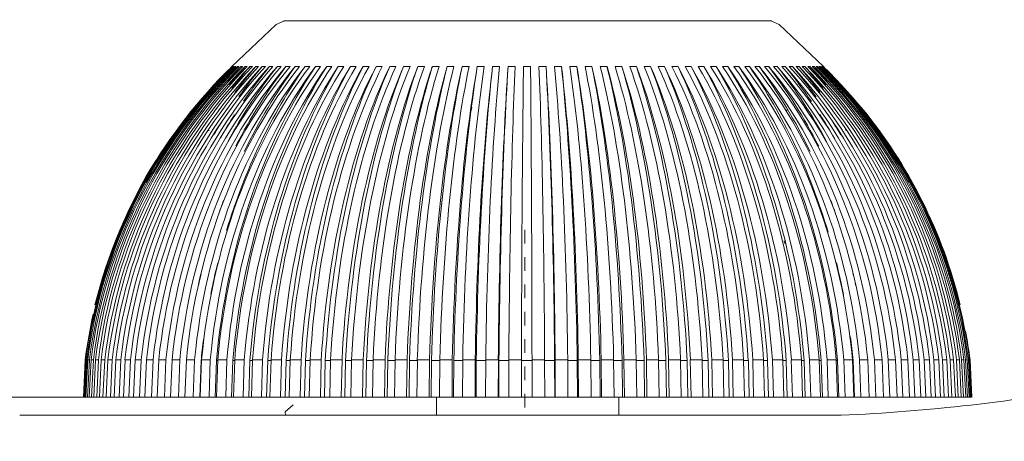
# Model space of a CAD drawing. Header units: millimetres. Extents: x 5694 to 11107, y -2849 to 7544.
# Tile 12 of 17: x 6483 to 6699, y 1728 to 1820. Entities that reach past the tile are written whole.
import ezdxf

# ---------------------------------------------------------------- set-up
doc = ezdxf.new("R2010")
doc.units = ezdxf.units.MM
doc.linetypes.add('Dash', pattern=[6, 3, -3])
doc.layers.add('A-ANNO-DIMS', color=7, linetype='Dash', lineweight=9, true_color=0xd2d2d2)
doc.layers.add('A-ANNO-DIMS-14', color=7, linetype='Continuous', lineweight=9)
doc.layers.add('E-LITE-EQPM', color=7, linetype='Continuous', lineweight=20)
doc.styles.add('Arial Narrow', font='ARIALN.TTF', dxfattribs={"height": 30.8})
doc.dimstyles.new('FARO_-_2_2mm_Arial_Narrow_mm_Inch_Horiz', dxfattribs={"dimscale": 304.8, "dimtxt": 31.521674, "dimasz": 0, "dimexe": 0.137795, "dimexo": 0.0625, "dimgap": 0.022966, "dimtad": 3, "dimtih": 1, "dimtoh": 1, "dimdec": 0, "dimzin": 0, "dimdsep": 46, "dimtxsty": 'Arial Narrow', "dimblk1": 'NONE', "dimblk2": 'NONE', "dimsah": 1, "dimcen": 0.09, "dimadec": 0, "dimazin": 0, "dimtfac": 1, "dimtdec": 4, "dimtix": 1, "dimtmove": 0, "dimatfit": 3, "dimfxl": 0.045932, "dimfxlon": 1, "dimtvp": 1, "dimtolj": 1, "dimtzin": 0, "dimarcsym": 2})

# ---------------------------------------------------------------- blocks, each defined once
blk = doc.blocks.new('33341 - 33341 GRID White ceiling fan with DC motor-556172-Alzado_PDF')
at = {"layer": 'E-LITE-EQPM'}
for p, q in [((6538.95, 1819.08), (6540.82, 1819.82)), ((6546.04, 1819.82), (6547.77, 1819.82)), ((6547.96, 1819.82), (6546.24, 1819.82)), ((6617.32, 1819.82), (6619.06, 1819.82)), ((6630.58, 1819.82), (6631.86, 1819.82)), ((6644.5, 1819.82), (6645.68, 1819.82)), ((6647.61, 1819.82), (6646.67, 1819.82)), ((6647.39, 1819.82), (6649.27, 1819.08)), ((6529.25, 1809.83), (6538.95, 1819.08)), ((6649.27, 1819.08), (6658.97, 1809.83)), ((6524.96, 1804.68), (6529.25, 1809.83)), ((6529.3, 1809.83), (6529.38, 1809.83)), ((6529.52, 1809.83), (6529.68, 1809.83)), ((6529.92, 1809.83), (6530.16, 1809.83)), ((6530.49, 1809.83), (6530.81, 1809.83)), ((6531.24, 1809.83), (6531.64, 1809.83)), ((6532.16, 1809.83), (6532.64, 1809.83)), ((6533.25, 1809.83), (6533.8, 1809.83)), ((6534.51, 1809.83), (6535.14, 1809.83)), ((6535.93, 1809.83), (6536.63, 1809.83)), ((6537.51, 1809.83), (6538.28, 1809.83)), ((6539.24, 1809.83), (6540.08, 1809.83)), ((6541.13, 1809.83), (6542.03, 1809.83)), ((6543.16, 1809.83), (6544.13, 1809.83)), ((6545.33, 1809.83), (6546.36, 1809.83)), ((6547.63, 1809.83), (6548.72, 1809.83)), ((6550.06, 1809.83), (6551.2, 1809.83)), ((6552.61, 1809.83), (6553.81, 1809.83)), ((6555.28, 1809.83), (6556.52, 1809.83)), ((6558.05, 1809.83), (6559.34, 1809.83)), ((6559.33, 1809.81), (6559.34, 1809.83)), ((6560.92, 1809.83), (6562.25, 1809.83)), ((6563.88, 1809.83), (6565.25, 1809.83)), ((6566.92, 1809.83), (6568.33, 1809.83)), ((6570.04, 1809.83), (6571.48, 1809.83)), ((6573.22, 1809.83), (6574.69, 1809.83)), ((6576.46, 1809.83), (6577.95, 1809.83)), ((6579.75, 1809.83), (6581.26, 1809.83)), ((6583.08, 1809.83), (6584.6, 1809.83)), ((6586.44, 1809.83), (6587.97, 1809.83)), ((6589.82, 1809.83), (6591.36, 1809.83)), ((6593.21, 1809.83), (6594.11, 1809.83)), ((6594.11, 1809.83), (6594.75, 1809.83)), ((6596.6, 1809.83), (6598.14, 1809.83)), ((6599.99, 1809.83), (6601.52, 1809.83)), ((6603.36, 1809.83), (6604.88, 1809.83)), ((6606.71, 1809.83), (6608.21, 1809.83)), ((6610.02, 1809.83), (6611.51, 1809.83)), ((6613.28, 1809.83), (6614.75, 1809.83)), ((6616.5, 1809.83), (6617.94, 1809.83)), ((6619.65, 1809.83), (6621.06, 1809.83)), ((6622.74, 1809.83), (6624.11, 1809.83)), ((6625.74, 1809.83), (6627.08, 1809.83)), ((6628.66, 1809.83), (6629.96, 1809.83)), ((6631.49, 1809.83), (6632.73, 1809.83)), ((6634.21, 1809.83), (6635.41, 1809.83)), ((6636.82, 1809.83), (6637.97, 1809.83)), ((6639.31, 1809.83), (6640.41, 1809.83)), ((6641.69, 1809.83), (6642.72, 1809.83)), ((6643.93, 1809.83), (6644.9, 1809.83)), ((6646.03, 1809.83), (6646.94, 1809.83)), ((6647.99, 1809.83), (6648.84, 1809.83)), ((6649.81, 1809.83), (6650.58, 1809.83)), ((6651.47, 1809.83), (6652.17, 1809.83)), ((6651.47, 1809.83), (6651.59, 1809.69)), ((6652.97, 1809.83), (6653.6, 1809.83)), ((6654.32, 1809.83), (6654.87, 1809.83)), ((6655.5, 1809.83), (6655.98, 1809.83)), ((6656.51, 1809.83), (6656.91, 1809.83)), ((6657.35, 1809.83), (6657.67, 1809.83)), ((6658.01, 1809.83), (6658.26, 1809.83)), ((6658.51, 1809.83), (6658.67, 1809.83)), ((6658.82, 1809.83), (6658.91, 1809.83)), ((6658.96, 1809.83), (6658.96, 1809.83)), ((6658.97, 1809.83), (6662.14, 1805.97)), ((6497.12, 1745.49), (6496.72, 1737.31)), ((6496.84, 1737.31), (6497.24, 1745.49)), ((6497.12, 1745.49), (6497.05, 1745.49)), ((6497.45, 1745.49), (6497.06, 1737.31)), ((6497.45, 1745.49), (6497.24, 1745.49)), ((6497.29, 1737.31), (6497.69, 1745.49)), ((6498.05, 1745.49), (6497.65, 1737.31)), ((6498.05, 1745.49), (6497.69, 1745.49)), ((6498.01, 1737.31), (6498.4, 1745.49)), ((6498.91, 1745.49), (6498.4, 1745.49)), ((6498.91, 1745.49), (6498.52, 1737.31)), ((6499, 1737.31), (6499.38, 1745.49)), ((6500.03, 1745.49), (6499.38, 1745.49)), ((6500.03, 1745.49), (6499.64, 1737.31)), ((6500.24, 1737.31), (6500.62, 1745.49)), ((6501.4, 1745.49), (6500.62, 1745.49)), ((6501.4, 1745.49), (6501.02, 1737.31)), ((6501.74, 1737.31), (6502.11, 1745.49)), ((6503.03, 1745.49), (6502.11, 1745.49)), ((6503.03, 1745.49), (6502.66, 1737.31)), ((6503.49, 1737.31), (6503.86, 1745.49)), ((6504.92, 1745.49), (6503.86, 1745.49)), ((6504.92, 1745.49), (6504.55, 1737.31)), ((6505.49, 1737.31), (6505.85, 1745.49)), ((6507.04, 1745.49), (6505.85, 1745.49)), ((6507.04, 1745.49), (6506.68, 1737.31)), ((6507.73, 1737.31), (6508.08, 1745.49)), ((6509.4, 1745.49), (6508.08, 1745.49)), ((6509.4, 1745.49), (6509.06, 1737.31)), ((6510.21, 1737.31), (6510.55, 1745.49)), ((6512, 1745.49), (6510.55, 1745.49)), ((6512, 1745.49), (6511.66, 1737.31)), ((6512.92, 1737.31), (6513.25, 1745.49)), ((6514.82, 1745.49), (6513.25, 1745.49)), ((6514.82, 1745.49), (6514.5, 1737.31)), ((6515.85, 1737.31), (6516.17, 1745.49)), ((6517.86, 1745.49), (6516.17, 1745.49)), ((6517.86, 1745.49), (6517.55, 1737.31)), ((6519, 1737.31), (6519.31, 1745.49)), ((6521.1, 1745.49), (6519.31, 1745.49)), ((6521.1, 1745.49), (6520.81, 1737.31)), ((6522.53, 1745.32), (6522.24, 1737.31)), ((6522.35, 1737.31), (6522.64, 1745.49)), ((6524.55, 1745.49), (6522.64, 1745.49)), ((6524.55, 1745.49), (6524.27, 1737.31)), ((6525.91, 1745.32), (6525.63, 1737.31)), ((6525.9, 1737.31), (6526.18, 1745.49)), ((6526.17, 1745.32), (6525.91, 1745.32)), ((6528.19, 1745.49), (6526.18, 1745.49)), ((6528.19, 1745.49), (6527.92, 1737.31)), ((6529.47, 1745.32), (6529.21, 1737.31)), ((6529.89, 1745.32), (6529.47, 1745.32)), ((6529.64, 1737.31), (6529.9, 1745.49)), ((6532, 1745.49), (6529.9, 1745.49)), ((6532, 1745.49), (6531.75, 1737.31)), ((6533.22, 1745.32), (6532.97, 1737.31)), ((6533.79, 1745.32), (6533.22, 1745.32)), ((6533.55, 1737.31), (6533.79, 1745.49)), ((6535.99, 1745.49), (6533.79, 1745.49)), ((6535.99, 1745.49), (6535.75, 1737.31)), ((6537.13, 1745.32), (6536.89, 1737.31)), ((6537.85, 1745.32), (6537.13, 1745.32)), ((6537.63, 1737.31), (6537.86, 1745.49)), ((6540.14, 1745.49), (6537.86, 1745.49)), ((6540.14, 1745.49), (6539.92, 1737.31)), ((6541.19, 1745.32), (6540.98, 1737.31)), ((6542.07, 1745.32), (6541.19, 1745.32)), ((6541.86, 1737.31), (6542.07, 1745.49)), ((6544.43, 1745.49), (6542.07, 1745.49)), ((6544.43, 1745.49), (6544.23, 1737.31)), ((6545.4, 1745.32), (6545.2, 1737.31)), ((6546.38, 1745.32), (6545.4, 1745.32)), ((6546.23, 1737.31), (6546.43, 1745.49)), ((6548.86, 1745.49), (6546.43, 1745.49)), ((6548.86, 1745.49), (6548.68, 1737.31)), ((6549.75, 1745.32), (6549.57, 1737.31)), ((6550.91, 1745.32), (6549.75, 1745.32)), ((6550.74, 1737.31), (6550.92, 1745.49)), ((6553.42, 1745.49), (6550.92, 1745.49)), ((6553.42, 1745.49), (6553.25, 1737.31)), ((6554.21, 1745.32), (6554.05, 1737.31)), ((6555.52, 1745.32), (6554.21, 1745.32)), ((6555.37, 1737.31), (6555.52, 1745.49)), ((6558.08, 1745.49), (6555.52, 1745.49)), ((6558.08, 1745.49), (6557.94, 1737.31)), ((6558.79, 1745.32), (6558.64, 1737.31)), ((6560.23, 1745.32), (6558.79, 1745.32)), ((6560.1, 1737.31), (6560.24, 1745.49)), ((6562.85, 1745.49), (6560.24, 1745.49)), ((6562.85, 1745.49), (6562.72, 1737.31)), ((6563.46, 1745.32), (6563.33, 1737.31)), ((6565.04, 1745.32), (6563.46, 1745.32)), ((6564.92, 1737.31), (6565.04, 1745.49)), ((6567.7, 1745.49), (6565.04, 1745.49)), ((6567.7, 1745.49), (6567.59, 1737.31)), ((6568.21, 1745.32), (6568.11, 1737.31)), ((6569.92, 1745.32), (6568.21, 1745.32)), ((6569.83, 1737.31), (6569.93, 1745.49)), ((6572.62, 1745.49), (6569.93, 1745.49)), ((6572.62, 1745.49), (6572.53, 1737.31)), ((6573.04, 1745.32), (6572.95, 1737.31)), ((6574.87, 1745.32), (6573.04, 1745.32)), ((6574.8, 1737.31), (6574.88, 1745.49)), ((6577.6, 1745.49), (6574.88, 1745.49)), ((6577.6, 1745.49), (6577.53, 1737.31)), ((6577.92, 1745.32), (6577.86, 1737.31)), ((6579.88, 1745.32), (6577.92, 1745.32)), ((6579.82, 1737.31), (6579.88, 1745.49)), ((6582.63, 1745.49), (6579.88, 1745.49)), ((6582.63, 1745.49), (6582.58, 1737.31)), ((6582.85, 1745.32), (6582.81, 1737.31)), ((6584.92, 1745.32), (6582.85, 1745.32)), ((6584.88, 1737.31), (6584.92, 1745.49)), ((6587.69, 1745.49), (6584.92, 1745.49)), ((6587.69, 1745.49), (6587.66, 1737.31)), ((6587.81, 1745.32), (6587.79, 1737.31)), ((6589.99, 1745.32), (6587.81, 1745.32)), ((6589.97, 1737.31), (6589.99, 1745.49)), ((6592.76, 1745.49), (6589.99, 1745.49)), ((6592.76, 1745.49), (6592.76, 1737.31)), ((6594.11, 1745.32), (6592.79, 1745.32)), ((6595.05, 1745.32), (6594.11, 1745.32)), ((6595.07, 1737.31), (6595.07, 1745.49)), ((6597.84, 1745.49), (6595.07, 1745.49)), ((6600.03, 1745.32), (6597.81, 1745.32)), ((6597.84, 1745.49), (6597.86, 1737.31)), ((6600.05, 1737.31), (6600.03, 1745.32)), ((6600.17, 1737.31), (6600.14, 1745.49)), ((6602.91, 1745.49), (6600.14, 1745.49)), ((6604.99, 1745.32), (6602.88, 1745.32)), ((6602.91, 1745.49), (6602.95, 1737.31)), ((6605.03, 1737.31), (6604.99, 1745.32)), ((6605.25, 1737.31), (6605.2, 1745.49)), ((6607.95, 1745.49), (6605.2, 1745.49)), ((6609.92, 1745.32), (6607.93, 1745.32)), ((6607.95, 1745.49), (6608.01, 1737.31)), ((6609.98, 1737.31), (6609.92, 1745.32)), ((6610.3, 1737.31), (6610.23, 1745.49)), ((6612.96, 1745.49), (6610.23, 1745.49)), ((6614.81, 1745.32), (6612.94, 1745.32)), ((6612.96, 1745.49), (6613.04, 1737.31)), ((6614.89, 1737.31), (6614.81, 1745.32)), ((6615.31, 1737.31), (6615.22, 1745.49)), ((6617.92, 1745.49), (6615.22, 1745.49)), ((6619.64, 1745.32), (6617.89, 1745.32)), ((6617.92, 1745.49), (6618.01, 1737.31)), ((6619.74, 1737.31), (6619.64, 1745.32)), ((6620.25, 1737.31), (6620.15, 1745.49)), ((6622.81, 1745.49), (6620.15, 1745.49)), ((6624.4, 1745.32), (6622.78, 1745.32)), ((6622.81, 1745.49), (6622.92, 1737.31)), ((6624.52, 1737.31), (6624.4, 1745.32)), ((6625.13, 1737.31), (6625, 1745.49)), ((6627.62, 1745.49), (6625, 1745.49)), ((6629.08, 1745.32), (6627.59, 1745.32)), ((6627.62, 1745.49), (6627.75, 1737.31)), ((6629.22, 1737.31), (6629.08, 1745.32)), ((6629.92, 1737.31), (6629.77, 1745.49)), ((6632.34, 1745.49), (6629.77, 1745.49)), ((6633.66, 1745.32), (6632.32, 1745.32)), ((6632.34, 1745.49), (6632.49, 1737.31)), ((6633.82, 1737.31), (6633.66, 1745.32)), ((6634.61, 1737.31), (6634.45, 1745.49)), ((6636.95, 1745.49), (6634.45, 1745.49)), ((6638.13, 1745.32), (6636.93, 1745.32)), ((6636.95, 1745.49), (6637.13, 1737.31)), ((6638.31, 1737.31), (6638.13, 1745.32)), ((6639.19, 1737.31), (6639.01, 1745.49)), ((6641.45, 1745.49), (6639.01, 1745.49)), ((6641.45, 1745.49), (6641.64, 1737.31)), ((6642.49, 1745.32), (6641.51, 1745.32)), ((6642.69, 1737.31), (6642.49, 1745.32)), ((6643.65, 1737.31), (6643.45, 1745.49)), ((6645.82, 1745.49), (6643.45, 1745.49)), ((6646.71, 1745.32), (6645.8, 1745.32)), ((6645.82, 1745.49), (6646.03, 1737.31)), ((6646.92, 1737.31), (6646.71, 1745.32)), ((6647.98, 1737.31), (6647.76, 1745.49)), ((6650.05, 1745.49), (6647.76, 1745.49)), ((6650.79, 1745.32), (6650.03, 1745.32)), ((6650.05, 1745.49), (6650.27, 1737.31)), ((6651.02, 1737.31), (6650.79, 1745.32)), ((6652.15, 1737.31), (6651.91, 1745.49)), ((6654.12, 1745.49), (6651.91, 1745.49)), ((6654.71, 1745.32), (6654.1, 1745.32)), ((6654.12, 1745.49), (6654.36, 1737.31)), ((6654.96, 1737.31), (6654.71, 1745.32)), ((6656.17, 1737.31), (6655.91, 1745.49)), ((6658.03, 1745.49), (6655.91, 1745.49)), ((6658.46, 1745.32), (6658.01, 1745.32)), ((6658.03, 1745.49), (6658.29, 1737.31)), ((6658.73, 1737.31), (6658.46, 1745.32)), ((6660.01, 1737.31), (6659.75, 1745.49)), ((6661.76, 1745.49), (6659.75, 1745.49)), ((6662.04, 1745.32), (6661.75, 1745.32)), ((6661.76, 1745.49), (6662.04, 1737.31)), ((6662.32, 1737.31), (6662.04, 1745.32)), ((6663.68, 1737.31), (6663.4, 1745.49)), ((6665.31, 1745.49), (6663.4, 1745.49)), ((6665.31, 1745.49), (6665.6, 1737.31)), ((6665.73, 1737.31), (6665.44, 1745.32)), ((6667.15, 1737.31), (6666.86, 1745.49)), ((6668.66, 1745.49), (6666.86, 1745.49)), ((6668.66, 1745.49), (6668.97, 1737.31)), ((6670.43, 1737.31), (6670.12, 1745.49)), ((6671.81, 1745.49), (6670.12, 1745.49)), ((6671.81, 1745.49), (6672.13, 1737.31)), ((6673.5, 1737.31), (6673.17, 1745.49)), ((6674.75, 1745.49), (6673.17, 1745.49)), ((6674.75, 1745.49), (6675.08, 1737.31)), ((6676.35, 1737.31), (6676.01, 1745.49)), ((6677.47, 1745.49), (6676.01, 1745.49)), ((6677.47, 1745.49), (6677.81, 1737.31)), ((6678.97, 1737.31), (6678.62, 1745.49)), ((6679.95, 1745.49), (6678.62, 1745.49)), ((6679.95, 1745.49), (6680.3, 1737.31)), ((6681.36, 1737.31), (6681.01, 1745.49)), ((6682.21, 1745.49), (6681.01, 1745.49)), ((6682.21, 1745.49), (6682.56, 1737.31)), ((6683.51, 1737.31), (6683.15, 1745.49)), ((6684.22, 1745.49), (6683.15, 1745.49)), ((6684.22, 1745.49), (6684.58, 1737.31)), ((6685.42, 1737.31), (6685.05, 1745.49)), ((6685.98, 1745.49), (6685.05, 1745.49)), ((6685.98, 1745.49), (6686.36, 1737.31)), ((6687.08, 1737.31), (6686.7, 1745.49)), ((6687.49, 1745.49), (6686.7, 1745.49)), ((6687.49, 1745.49), (6687.87, 1737.31)), ((6688.48, 1737.31), (6688.1, 1745.49)), ((6688.75, 1745.49), (6688.1, 1745.49)), ((6688.75, 1745.49), (6689.14, 1737.31)), ((6689.62, 1737.31), (6689.24, 1745.49)), ((6689.75, 1745.49), (6689.24, 1745.49)), ((6689.75, 1745.49), (6690.14, 1737.31)), ((6690.51, 1737.31), (6690.12, 1745.49)), ((6690.48, 1745.49), (6690.12, 1745.49)), ((6690.48, 1745.49), (6690.88, 1737.31)), ((6691.13, 1737.31), (6690.73, 1745.49)), ((6690.96, 1745.49), (6690.73, 1745.49)), ((6690.96, 1745.49), (6691.35, 1737.31)), ((6691.48, 1737.31), (6691.08, 1745.49)), ((6691.16, 1745.49), (6691.08, 1745.49)), ((6496.72, 1737.31), (6496.65, 1737.31)), ((6497.06, 1737.31), (6496.84, 1737.31)), ((6497.29, 1737.31), (6497.06, 1737.31)), ((6497.65, 1737.31), (6497.29, 1737.31)), ((6498.01, 1737.31), (6497.65, 1737.31)), ((6498.52, 1737.31), (6498.01, 1737.31)), ((6499, 1737.31), (6498.52, 1737.31)), ((6499.64, 1737.31), (6499, 1737.31)), ((6500.24, 1737.31), (6499.64, 1737.31)), ((6501.02, 1737.31), (6500.24, 1737.31)), ((6501.74, 1737.31), (6501.02, 1737.31)), ((6502.66, 1737.31), (6501.74, 1737.31)), ((6503.49, 1737.31), (6502.66, 1737.31)), ((6504.55, 1737.31), (6503.49, 1737.31)), ((6505.49, 1737.31), (6504.55, 1737.31)), ((6506.68, 1737.31), (6505.49, 1737.31)), ((6507.73, 1737.31), (6506.68, 1737.31)), ((6509.06, 1737.31), (6507.73, 1737.31)), ((6510.13, 1737.31), (6509.06, 1737.31)), ((6511.66, 1737.31), (6510.21, 1737.31)), ((6512.92, 1737.31), (6511.66, 1737.31)), ((6514.5, 1737.31), (6512.92, 1737.31)), ((6515.85, 1737.31), (6514.5, 1737.31)), ((6517.55, 1737.31), (6515.85, 1737.31)), ((6519, 1737.31), (6517.55, 1737.31)), ((6520.81, 1737.31), (6519, 1737.31)), ((6522.24, 1737.31), (6520.81, 1737.31)), ((6524.27, 1737.31), (6522.35, 1737.31)), ((6525.63, 1737.31), (6524.27, 1737.31)), ((6525.9, 1737.31), (6525.63, 1737.31)), ((6527.92, 1737.31), (6525.9, 1737.31)), ((6529.21, 1737.31), (6527.92, 1737.31)), ((6529.64, 1737.31), (6529.21, 1737.31)), ((6531.75, 1737.31), (6529.64, 1737.31)), ((6532.97, 1737.31), (6531.75, 1737.31)), ((6533.55, 1737.31), (6532.97, 1737.31)), ((6535.75, 1737.31), (6533.55, 1737.31)), ((6536.89, 1737.31), (6535.75, 1737.31)), ((6537.63, 1737.31), (6536.89, 1737.31)), ((6539.92, 1737.31), (6537.63, 1737.31)), ((6540.98, 1737.31), (6539.92, 1737.31)), ((6541.86, 1737.31), (6540.98, 1737.31)), ((6544.23, 1737.31), (6541.86, 1737.31)), ((6545.2, 1737.31), (6544.23, 1737.31)), ((6546.18, 1737.31), (6545.2, 1737.31)), ((6548.68, 1737.31), (6546.23, 1737.31)), ((6549.57, 1737.31), (6548.68, 1737.31)), ((6550.74, 1737.31), (6549.57, 1737.31)), ((6553.25, 1737.31), (6550.74, 1737.31)), ((6554.05, 1737.31), (6553.25, 1737.31)), ((6555.37, 1737.31), (6554.05, 1737.31)), ((6557.94, 1737.31), (6555.37, 1737.31)), ((6558.64, 1737.31), (6557.94, 1737.31)), ((6560.1, 1737.31), (6558.64, 1737.31)), ((6562.72, 1737.31), (6560.1, 1737.31)), ((6563.33, 1737.31), (6562.72, 1737.31)), ((6564.92, 1737.31), (6563.33, 1737.31)), ((6567.59, 1737.31), (6564.92, 1737.31)), ((6568.11, 1737.31), (6567.59, 1737.31)), ((6569.83, 1737.31), (6568.11, 1737.31)), ((6572.53, 1737.31), (6569.83, 1737.31)), ((6572.95, 1737.31), (6572.53, 1737.31)), ((6574.8, 1737.31), (6572.95, 1737.31)), ((6574.14, 1737.31), (6574.14, 1733.31)), ((6577.53, 1737.31), (6574.8, 1737.31)), ((6577.86, 1737.31), (6577.53, 1737.31)), ((6579.82, 1737.31), (6577.86, 1737.31)), ((6582.58, 1737.31), (6579.82, 1737.31)), ((6582.81, 1737.31), (6582.58, 1737.31)), ((6584.88, 1737.31), (6582.81, 1737.31)), ((6587.66, 1737.31), (6584.88, 1737.31)), ((6587.79, 1737.31), (6587.66, 1737.31)), ((6589.97, 1737.31), (6587.79, 1737.31)), ((6592.76, 1737.31), (6589.97, 1737.31)), ((6592.78, 1737.31), (6592.76, 1737.31)), ((6594.11, 1737.31), (6592.78, 1737.31)), ((6595.05, 1737.31), (6594.11, 1737.31)), ((6595.07, 1737.31), (6595.05, 1737.31)), ((6597.86, 1737.31), (6595.07, 1737.31)), ((6600.05, 1737.31), (6597.86, 1737.31)), ((6600.17, 1737.31), (6600.05, 1737.31)), ((6602.95, 1737.31), (6600.17, 1737.31)), ((6605.03, 1737.31), (6602.95, 1737.31)), ((6605.25, 1737.31), (6605.03, 1737.31)), ((6608.01, 1737.31), (6605.25, 1737.31)), ((6609.98, 1737.31), (6608.01, 1737.31)), ((6610.3, 1737.31), (6609.98, 1737.31)), ((6613.04, 1737.31), (6610.3, 1737.31)), ((6614.89, 1737.31), (6613.04, 1737.31)), ((6614.08, 1733.31), (6614.08, 1737.31)), ((6615.31, 1737.31), (6614.89, 1737.31)), ((6618.01, 1737.31), (6615.31, 1737.31)), ((6619.74, 1737.31), (6618.01, 1737.31)), ((6620.25, 1737.31), (6619.74, 1737.31)), ((6622.92, 1737.31), (6620.25, 1737.31)), ((6624.52, 1737.31), (6622.92, 1737.31)), ((6625.13, 1737.31), (6624.52, 1737.31)), ((6627.75, 1737.31), (6625.13, 1737.31)), ((6629.22, 1737.31), (6627.76, 1737.31)), ((6629.92, 1737.31), (6629.22, 1737.31)), ((6632.49, 1737.31), (6629.92, 1737.31)), ((6633.82, 1737.31), (6632.49, 1737.31)), ((6634.61, 1737.31), (6633.82, 1737.31)), ((6637.13, 1737.31), (6634.61, 1737.31)), ((6638.31, 1737.31), (6637.13, 1737.31)), ((6639.19, 1737.31), (6638.31, 1737.31)), ((6641.64, 1737.31), (6639.19, 1737.31)), ((6642.69, 1737.31), (6641.7, 1737.31)), ((6643.65, 1737.31), (6642.69, 1737.31)), ((6646.03, 1737.31), (6643.65, 1737.31)), ((6646.92, 1737.31), (6646.03, 1737.31)), ((6647.98, 1737.31), (6646.92, 1737.31)), ((6650.27, 1737.31), (6647.98, 1737.31)), ((6651.02, 1737.31), (6650.27, 1737.31)), ((6652.15, 1737.31), (6651.02, 1737.31)), ((6654.36, 1737.31), (6652.15, 1737.31)), ((6654.96, 1737.31), (6654.36, 1737.31)), ((6656.17, 1737.31), (6654.96, 1737.31)), ((6658.29, 1737.31), (6656.17, 1737.31)), ((6658.73, 1737.31), (6658.29, 1737.31)), ((6660.01, 1737.31), (6658.73, 1737.31)), ((6662.04, 1737.31), (6660.01, 1737.31)), ((6662.32, 1737.31), (6662.04, 1737.31)), ((6663.68, 1737.31), (6662.32, 1737.31)), ((6665.6, 1737.31), (6663.68, 1737.31)), ((6667.15, 1737.31), (6665.73, 1737.31)), ((6668.97, 1737.31), (6667.15, 1737.31)), ((6670.43, 1737.31), (6668.97, 1737.31)), ((6672.13, 1737.31), (6670.43, 1737.31)), ((6673.5, 1737.31), (6672.13, 1737.31)), ((6675.08, 1737.31), (6673.5, 1737.31)), ((6676.35, 1737.31), (6675.08, 1737.31)), ((6677.81, 1737.31), (6676.35, 1737.31)), ((6678.97, 1737.31), (6677.81, 1737.31)), ((6680.3, 1737.31), (6678.97, 1737.31)), ((6681.36, 1737.31), (6680.3, 1737.31)), ((6682.56, 1737.31), (6681.36, 1737.31)), ((6683.51, 1737.31), (6682.56, 1737.31)), ((6684.58, 1737.31), (6683.51, 1737.31)), ((6685.42, 1737.31), (6684.58, 1737.31)), ((6686.36, 1737.31), (6685.42, 1737.31)), ((6687.08, 1737.31), (6686.36, 1737.31)), ((6687.87, 1737.31), (6687.08, 1737.31)), ((6688.48, 1737.31), (6687.87, 1737.31)), ((6689.14, 1737.31), (6688.48, 1737.31)), ((6689.62, 1737.31), (6689.14, 1737.31)), ((6690.14, 1737.31), (6689.62, 1737.31)), ((6690.51, 1737.31), (6690.14, 1737.31)), ((6690.88, 1737.31), (6690.51, 1737.31)), ((6691.13, 1737.31), (6690.88, 1737.31)), ((6691.35, 1737.31), (6691.13, 1737.31)), ((6691.56, 1737.31), (6691.48, 1737.31))]:
    blk.add_line(p, q, dxfattribs=at)
at = {"layer": 'E-LITE-EQPM', "flags": 128}
for points in [[(6541.57, 1819.82), (6540.72, 1819.82), (6540.6, 1819.82)], [(6540.6, 1819.82), (6541.55, 1819.82), (6544.35, 1819.82), (6548.9, 1819.82), (6555.05, 1819.82), (6562.57, 1819.82), (6571.21, 1819.82), (6580.65, 1819.82), (6590.57, 1819.82), (6594.11, 1819.82)], [(6594.11, 1819.82), (6584.13, 1819.82), (6574.5, 1819.82), (6565.56, 1819.82), (6557.64, 1819.82), (6551, 1819.82), (6545.9, 1819.82), (6542.5, 1819.82), (6540.93, 1819.82), (6540.82, 1819.82)], [(6540.82, 1819.82), (6541.77, 1819.82), (6542.54, 1819.82)], [(6594.11, 1819.82), (6604.11, 1819.82), (6613.76, 1819.82), (6622.72, 1819.82), (6630.67, 1819.82), (6637.33, 1819.82), (6642.46, 1819.82), (6645.89, 1819.82), (6647.5, 1819.82), (6647.61, 1819.82)], [(6647.39, 1819.82), (6646.45, 1819.82), (6643.65, 1819.82), (6639.1, 1819.82), (6632.96, 1819.82), (6625.44, 1819.82), (6616.8, 1819.82), (6607.37, 1819.82), (6597.47, 1819.82), (6594.11, 1819.82)], [(6635.94, 1819.82), (6637.21, 1819.82), (6639.28, 1819.82)], [(6640.45, 1819.82), (6642.32, 1819.82), (6643.05, 1819.82)], [(6646.27, 1819.82), (6647.29, 1819.82), (6647.39, 1819.82)], [(6542.72, 1735.62), (6540.95, 1734.03), (6541.06, 1733.31)]]:
    blk.add_lwpolyline(points, dxfattribs=at)
at = {"layer": 'E-LITE-EQPM'}
for centre, major_axis, ratio, start_param, end_param in [((6604.85, 1731.74), (0, 108.72), 0.995822, 0.769448, 1.443972), ((6604.82, 1731.74), (0, 108.72), 0.99337, 0.769448, 1.443972), ((6604.78, 1731.74), (0, 108.72), 0.989681, 0.769448, 1.443972), ((6604.74, 1731.74), (0, 108.72), 0.985996, 0.769448, 1.443972), ((6604.69, 1731.74), (0, 108.72), 0.98083, 0.769448, 1.443972), ((6604.89, 1731.74), (0, 108.72), 0.999236, 0.769448, 1.331551), ((6604.63, 1731.74), (0, 108.72), 0.975921, 0.769448, 1.443972), ((6604.56, 1731.74), (0, 108.72), 0.969293, 0.769448, 1.443972), ((6604.5, 1731.74), (0, 108.72), 0.963174, 0.769448, 1.443972), ((6604.41, 1731.74), (0, 108.72), 0.955101, 0.769448, 1.443972), ((6604.33, 1731.74), (0, 108.72), 0.947789, 0.769448, 1.443972), ((6604.23, 1731.74), (0, 108.72), 0.938294, 0.769448, 1.443972), ((6604.14, 1731.74), (0, 108.72), 0.929808, 0.769448, 1.443972), ((6604.02, 1731.74), (0, 108.72), 0.918917, 0.769448, 1.443972), ((6603.91, 1731.74), (0, 108.72), 0.909281, 0.769448, 1.443972), ((6603.78, 1731.74), (0, 108.72), 0.897023, 0.769448, 1.443972), ((6603.67, 1731.74), (0, 108.72), 0.886264, 0.769448, 1.443972), ((6603.52, 1731.74), (0, 108.72), 0.872673, 0.769448, 1.443972), ((6603.39, 1731.74), (0, 108.72), 0.860819, 0.769448, 1.443972), ((6603.23, 1731.74), (0, 108.72), 0.845932, 0.769448, 1.443972), ((6603.09, 1731.74), (0, 108.72), 0.833017, 0.769448, 1.443972), ((6602.92, 1731.74), (0, 108.72), 0.816875, 0.769448, 1.443972), ((6602.77, 1731.74), (0, 108.72), 0.802934, 0.769448, 1.443972), ((6602.58, 1731.74), (0, 108.72), 0.785581, 0.769448, 1.443972), ((6602.42, 1731.74), (0, 108.72), 0.770651, 0.769448, 1.443972), ((6602.22, 1731.74), (0, 108.72), 0.752136, 0.769448, 1.443972), ((6602.05, 1731.74), (0, 108.72), 0.736259, 0.769448, 1.443972), ((6601.84, 1731.74), (0, 108.72), 0.71663, 0.769448, 1.443972), ((6608.49, 1730.55), (0, 116.19), 0.71663, 0.81977, 1.443277), ((6601.66, 1731.74), (0, 108.72), 0.699849, 0.769448, 1.443972), ((6609.21, 1730.55), (0, 116.19), 0.752136, 0.81977, 1.189147), ((6601.43, 1731.74), (0, 108.72), 0.679162, 0.769448, 1.443972), ((6613.8, 1730.55), (0, 116.19), 0.98083, 0.81977, 0.849448), ((6613.98, 1730.55), (0, 116.19), 0.989681, 0.81977, 0.841638), ((6613.57, 1730.55), (0, 116.19), 0.969293, 0.81977, 0.857582), ((6611.09, 1730.55), (0, 116.19), 0.845932, 0.81977, 0.998899), ((6614.1, 1730.55), (0, 116.19), 0.995822, 0.81977, 0.832887), ((6613.28, 1730.55), (0, 116.19), 0.955101, 0.81977, 0.866109), ((6612.94, 1730.55), (0, 116.19), 0.938294, 0.81977, 0.875106), ((6607.74, 1730.55), (0, 116.19), 0.679162, 0.81977, 1.443277), ((6601.24, 1731.74), (0, 108.72), 0.661524, 0.769448, 1.443972), ((6612.56, 1730.55), (0, 116.19), 0.918917, 0.81977, 0.88467), ((6610.51, 1730.55), (0, 116.19), 0.816875, 0.81977, 1.009553), ((6612.12, 1730.55), (0, 116.19), 0.897023, 0.81977, 0.894912), ((6611.63, 1730.55), (0, 116.19), 0.872673, 0.81977, 0.90597), ((6609.88, 1730.55), (0, 116.19), 0.785581, 0.81977, 1.022139), ((6601.01, 1731.74), (0, 108.72), 0.639834, 0.769448, 1.443972), ((6606.95, 1730.55), (0, 116.19), 0.639834, 0.81977, 1.443277), ((6600.81, 1731.74), (0, 108.72), 0.621386, 0.769448, 1.443972), ((6600.57, 1731.74), (0, 108.72), 0.598754, 0.769448, 1.443972), ((6606.13, 1730.55), (0, 116.19), 0.598754, 0.81977, 1.443277), ((6600.36, 1731.74), (0, 108.72), 0.579547, 0.769448, 1.443972), ((6600.11, 1731.74), (0, 108.72), 0.556034, 0.769448, 1.443972), ((6605.27, 1730.55), (0, 116.19), 0.556034, 0.81977, 1.443277), ((6599.89, 1731.74), (0, 108.72), 0.53612, 0.769448, 1.443972), ((6599.63, 1731.74), (0, 108.72), 0.511791, 0.769448, 1.443972), ((6604.38, 1730.55), (0, 116.19), 0.511791, 0.81977, 1.443277), ((6599.41, 1731.74), (0, 108.72), 0.491226, 0.769448, 1.443972), ((6599.14, 1731.74), (0, 108.72), 0.466147, 0.769448, 1.443972), ((6603.47, 1730.55), (0, 116.19), 0.466147, 0.81977, 1.443277), ((6598.91, 1731.74), (0, 108.72), 0.444986, 0.769448, 1.443972), ((6598.63, 1731.74), (0, 108.72), 0.419225, 0.769448, 1.443972), ((6602.52, 1730.55), (0, 116.19), 0.419225, 0.81977, 1.443277), ((6598.4, 1731.74), (0, 108.72), 0.397527, 0.769448, 1.443972), ((6598.11, 1731.74), (0, 108.72), 0.371156, 0.769448, 1.443972), ((6601.56, 1730.55), (0, 116.19), 0.371156, 0.81977, 1.443277), ((6597.87, 1731.74), (0, 108.72), 0.34898, 0.769448, 1.443972), ((6597.58, 1731.74), (0, 108.72), 0.322071, 0.769448, 1.443972), ((6600.57, 1730.55), (0, 116.19), 0.322071, 0.81977, 1.443277), ((6597.34, 1731.74), (0, 108.72), 0.299477, 0.769448, 1.443972), ((6597.04, 1731.74), (0, 108.72), 0.272103, 0.769448, 1.443972), ((6599.57, 1730.55), (0, 116.19), 0.272103, 0.81977, 1.443277), ((6596.8, 1731.74), (0, 108.72), 0.249153, 0.769448, 1.443972), ((6596.5, 1731.74), (0, 108.72), 0.22139, 0.769448, 1.443972), ((6598.55, 1730.55), (0, 116.19), 0.22139, 0.81977, 1.443277), ((6596.25, 1731.74), (0, 108.72), 0.198148, 0.769448, 1.443972), ((6595.94, 1731.74), (0, 108.72), 0.170071, 0.769448, 1.443972), ((6597.52, 1730.55), (0, 116.19), 0.170071, 0.81977, 1.443277), ((6595.69, 1731.74), (0, 108.72), 0.146599, 0.769448, 1.443972), ((6598.09, 1730.55), (0, 116.19), 0.198148, 0.81977, 0.822101), ((6595.38, 1731.74), (0, 108.72), 0.118286, 0.769448, 1.443972), ((6596.48, 1730.55), (0, 116.19), 0.118286, 0.81977, 1.443277), ((6595.13, 1731.74), (0, 108.72), 0.09465, 0.769448, 1.443972), ((6594.82, 1731.74), (0, 108.72), 0.066177, 0.769448, 1.443972), ((6595.44, 1730.55), (0, 116.19), 0.066177, 0.81977, 1.443277), ((6594.57, 1731.74), (0, 108.72), 0.042441, 0.769448, 1.443972), ((6594.26, 1731.74), (0, 108.72), 0.013887, 0.769448, 1.443972), ((6594, 1731.74), (0, 108.72), 0.009884, 4.839214, 5.513737), ((6593.69, 1731.74), (0, 108.72), 0.038441, 4.839214, 5.513737), ((6592.86, 1730.55), (0, 116.19), 0.062183, 4.839908, 5.463415), ((6593.44, 1731.74), (0, 108.72), 0.062183, 4.839214, 5.513737), ((6593.13, 1731.74), (0, 108.72), 0.090664, 4.839214, 5.513737), ((6591.81, 1730.55), (0, 116.19), 0.11431, 4.839908, 5.463415), ((6592.88, 1731.74), (0, 108.72), 0.11431, 4.839214, 5.513737), ((6592.57, 1731.74), (0, 108.72), 0.142639, 4.839214, 5.513737), ((6590.77, 1730.55), (0, 116.19), 0.166125, 4.839908, 5.463415), ((6592.32, 1731.74), (0, 108.72), 0.166125, 4.839214, 5.513737), ((6592.01, 1731.74), (0, 108.72), 0.194223, 4.839214, 5.513737), ((6589.74, 1730.55), (0, 116.19), 0.217485, 4.839908, 5.463415), ((6591.76, 1731.74), (0, 108.72), 0.217485, 4.839214, 5.513737), ((6591.46, 1731.74), (0, 108.72), 0.245275, 4.839214, 5.513737), ((6588.72, 1730.55), (0, 116.19), 0.268249, 4.839908, 5.463415), ((6591.22, 1731.74), (0, 108.72), 0.268249, 4.839214, 5.513737), ((6590.92, 1731.74), (0, 108.72), 0.295655, 4.839214, 5.513737), ((6587.72, 1730.55), (0, 116.19), 0.318279, 4.839908, 5.463415), ((6590.68, 1731.74), (0, 108.72), 0.318279, 4.839214, 5.513737), ((6590.39, 1731.74), (0, 108.72), 0.345226, 4.839214, 5.513737), ((6586.73, 1730.55), (0, 116.19), 0.367436, 4.839908, 5.463415), ((6590.15, 1731.74), (0, 108.72), 0.367436, 4.839214, 5.513737), ((6589.86, 1731.74), (0, 108.72), 0.393851, 4.839214, 5.513737), ((6585.77, 1730.55), (0, 116.19), 0.415588, 4.839908, 5.463415), ((6589.63, 1731.74), (0, 108.72), 0.415588, 4.839214, 5.513737), ((6589.35, 1731.74), (0, 108.72), 0.441397, 4.839214, 5.513737), ((6584.82, 1730.55), (0, 116.19), 0.462602, 4.839908, 5.463415), ((6589.12, 1731.74), (0, 108.72), 0.462602, 4.839214, 5.513737), ((6588.85, 1731.74), (0, 108.72), 0.487735, 4.839214, 5.513737), ((6583.9, 1730.55), (0, 116.19), 0.508348, 4.839908, 5.463415), ((6588.63, 1731.74), (0, 108.72), 0.508348, 4.839214, 5.513737), ((6588.36, 1731.74), (0, 108.72), 0.532737, 4.839214, 5.513737), ((6583.01, 1730.55), (0, 116.19), 0.552702, 4.839908, 5.463415), ((6588.15, 1731.74), (0, 108.72), 0.552702, 4.839214, 5.513737), ((6587.89, 1731.74), (0, 108.72), 0.57628, 4.839214, 5.513737), ((6582.15, 1730.55), (0, 116.19), 0.595543, 4.839908, 5.463415), ((6587.69, 1731.74), (0, 108.72), 0.595543, 4.839214, 5.513737), ((6587.44, 1731.74), (0, 108.72), 0.618245, 4.839214, 5.513737), ((6581.33, 1730.55), (0, 116.19), 0.636753, 4.839908, 5.463415), ((6587.24, 1731.74), (0, 108.72), 0.636753, 4.839214, 5.513737), ((6587.01, 1731.74), (0, 108.72), 0.658517, 4.839214, 5.513737), ((6580.53, 1730.55), (0, 116.19), 0.676219, 4.839908, 5.463415), ((6586.82, 1731.74), (0, 108.72), 0.676219, 4.839214, 5.513737), ((6586.59, 1731.74), (0, 108.72), 0.696985, 4.839214, 5.513737), ((6579.78, 1730.55), (0, 116.19), 0.713833, 4.839908, 5.463415), ((6586.41, 1731.74), (0, 108.72), 0.713833, 4.839214, 5.513737), ((6586.2, 1731.74), (0, 108.72), 0.733544, 4.839214, 5.513737), ((6579.06, 1730.55), (0, 116.19), 0.749492, 5.090949, 5.463415), ((6586.03, 1731.74), (0, 108.72), 0.749492, 4.839214, 5.513737), ((6585.83, 1731.74), (0, 108.72), 0.768095, 4.839214, 5.513737), ((6578.39, 1730.55), (0, 116.19), 0.783098, 5.261046, 5.463415), ((6585.66, 1731.74), (0, 108.72), 0.783098, 4.839214, 5.513737), ((6585.48, 1731.74), (0, 108.72), 0.800541, 4.839214, 5.513737), ((6577.76, 1730.55), (0, 116.19), 0.81456, 5.273245, 5.463415), ((6585.32, 1731.74), (0, 108.72), 0.81456, 4.839214, 5.513737), ((6585.15, 1731.74), (0, 108.72), 0.830796, 4.839214, 5.513737), ((6577.17, 1730.55), (0, 116.19), 0.843791, 5.282204, 5.463415), ((6585.01, 1731.74), (0, 108.72), 0.843791, 4.839214, 5.513737), ((6584.85, 1731.74), (0, 108.72), 0.858775, 4.839214, 5.513737), ((6576.63, 1730.55), (0, 116.19), 0.870711, 5.376331, 5.463415), ((6584.72, 1731.74), (0, 108.72), 0.870711, 4.839214, 5.513737), ((6584.57, 1731.74), (0, 108.72), 0.884403, 4.839214, 5.513737), ((6576.14, 1730.55), (0, 116.19), 0.895247, 5.387458, 5.463415), ((6584.45, 1731.74), (0, 108.72), 0.895247, 4.839214, 5.513737), ((6584.32, 1731.74), (0, 108.72), 0.907608, 4.839214, 5.513737), ((6575.69, 1730.55), (0, 116.19), 0.91733, 5.397758, 5.463415), ((6584.22, 1731.74), (0, 108.72), 0.91733, 4.839214, 5.513737), ((6584.1, 1731.74), (0, 108.72), 0.928328, 4.839214, 5.513737), ((6575.3, 1730.55), (0, 116.19), 0.936902, 5.407369, 5.463415), ((6584.01, 1731.74), (0, 108.72), 0.936902, 4.839214, 5.513737), ((6583.9, 1731.74), (0, 108.72), 0.946505, 4.839214, 5.513737), ((6574.96, 1730.55), (0, 116.19), 0.953908, 5.416406, 5.463415), ((6583.82, 1731.74), (0, 108.72), 0.953908, 4.839214, 5.513737), ((6583.73, 1731.74), (0, 108.72), 0.96209, 4.839214, 5.513737), ((6574.67, 1730.55), (0, 116.19), 0.968301, 5.424966, 5.463415), ((6583.67, 1731.74), (0, 108.72), 0.968301, 4.839214, 5.513737), ((6583.59, 1731.74), (0, 108.72), 0.97504, 4.839214, 5.513737), ((6583.54, 1731.74), (0, 108.72), 0.980042, 4.839214, 5.513737), ((6574.44, 1730.55), (0, 116.19), 0.980042, 5.433127, 5.462652), ((6583.48, 1731.74), (0, 108.72), 0.98532, 4.839214, 5.513737), ((6574.25, 1730.55), (0, 116.19), 0.9891, 5.44096, 5.463415), ((6583.44, 1731.74), (0, 108.72), 0.9891, 4.839214, 5.513737), ((6583.4, 1731.74), (0, 108.72), 0.992902, 4.839214, 5.513737), ((6574.13, 1730.55), (0, 116.19), 0.995449, 5.448525, 5.463415), ((6583.37, 1731.74), (0, 108.72), 0.995449, 4.839214, 5.513737), ((6583.35, 1731.74), (0, 108.72), 0.997764, 4.839214, 5.513737), ((6583.33, 1731.74), (0, 108.72), 0.999071, 4.951634, 5.513737), ((6604.87, 1731.74), (0, 108.72), 0.998024, 0.863984, 1.443972), ((6595.91, 1731.74), (0, 108.72), 0.167414, 0.881869, 0.890186), ((6585.79, 1731.74), (0, 108.72), 0.771484, 5.393, 5.395318), ((6583.33, 1731.74), (0, 108.72), 0.999894, 4.951634, 5.401316), ((6611.63, 1730.55), (0, 116.19), 0.872673, 0.938215, 0.991785), ((6576.63, 1730.55), (0, 116.19), 0.870711, 5.290772, 5.346357), ((6612.56, 1730.55), (0, 116.19), 0.918917, 0.973631, 0.975647), ((6612.12, 1730.55), (0, 116.19), 0.897023, 0.956104, 0.983878), ((6576.14, 1730.55), (0, 116.19), 0.895247, 5.298722, 5.328435), ((6575.69, 1730.55), (0, 116.19), 0.91733, 5.307538, 5.310884), ((6604.89, 1731.74), (0, 108.72), 0.999944, 1.01271, 1.331551), ((6609.88, 1730.55), (0, 116.19), 0.785581, 1.127192, 1.151444), ((6578.39, 1730.55), (0, 116.19), 0.783098, 5.129022, 5.155994), ((6587.4, 1731.74), (0, 108.72), 0.62241, 5.080804, 5.087247), ((6609.21, 1730.55), (0, 116.19), 0.752136, 1.254171, 1.315786), ((6579.06, 1730.55), (0, 116.19), 0.749492, 4.965837, 5.030028), ((6609.88, 1730.55), (0, 116.19), 0.785581, 1.276642, 1.296453), ((6578.39, 1730.55), (0, 116.19), 0.783098, 4.985321, 5.008207), ((6604.89, 1731.74), (0, 108.72), 0.999236, 1.350257, 1.443972), ((6579.06, 1730.55), (0, 116.19), 0.749492, 4.839908, 4.885431), ((6583.33, 1731.74), (0, 108.72), 0.999071, 4.839214, 4.89782), ((6609.21, 1730.55), (0, 116.19), 0.752136, 1.403001, 1.443277)]:
    blk.add_ellipse(centre, major_axis=major_axis, ratio=ratio, start_param=start_param, end_param=end_param, dxfattribs=at)
blk = doc.blocks.new('DIMBLOCK10-Alzado_PDF')
at = {"layer": 'A-ANNO-DIMS-14', "color": 251, "true_color": 0x5b5b5b, "transparency": 16777216}
for p, q in [((6466.44, 1855.41), (6452.44, 1855.41)), ((6466.37, 1855.41), (6508.44, 1855.41)), ((6466.44, 1855.41), (6466.44, 1737.31)), ((6466.44, 1737.31), (6452.44, 1737.31)), ((6466.37, 1737.31), (6508.44, 1737.31))]:
    blk.add_line(p, q, dxfattribs=at)
at = {"layer": 'A-ANNO-DIMS-14', "color": 0, "transparency": 16777216, "insert": (6309.34, 1811.15), "char_height": 30.8, "width": 180.1239, "attachment_point": 1, "line_spacing_factor": 0.974696, "style": 'Arial Narrow'}
blk.add_mtext('118 / 4.6"', dxfattribs=at)
blk = doc.blocks.new('_None')

msp = doc.modelspace()

# ---------------------------------------------------------------- linework, layer by layer
at = {"layer": 'A-ANNO-DIMS'}
for p, q in [((6593.52, 1774), (6593.52, 1733.31)), ((6510.97, 1737.31), (6465.97, 1737.31))]:
    msp.add_line(p, q, dxfattribs=at)
at = {"layer": 'E-LITE-EQPM'}
for p, q in [((6594.75, 1733.31), (6482.77, 1733.31)), ((6662.81, 1733.31), (6594.75, 1733.31))]:
    msp.add_line(p, q, dxfattribs=at)
msp.add_arc((6646.01, 2129.67), 396.71, 272.4266, 280.6826, dxfattribs=at)

# ---------------------------------------------------------------- block references
msp.add_blockref('33341 - 33341 GRID White ceiling fan with DC motor-556172-Alzado_PDF', (0, 0), dxfattribs=at)

# ---------------------------------------------------------------- dimensions: what is measured, and where the dimension line sits
at = {"layer": 'A-ANNO-DIMS', "color": 251, "linetype": 'Continuous', "true_color": 0x5b5b5b}
dim = msp.add_linear_dim(base=(6466.44, 1737.31), p1=(6452.44, 1855.41), p2=(6452.44, 1737.31), angle=90, dimstyle='FARO_-_2_2mm_Arial_Narrow_mm_Inch_Horiz', override={"dimpost": '<>', "dimfxl": 118.097278}, dxfattribs=at)
dim.commit()
dim.dimension.update_dxf_attribs({"geometry": 'DIMBLOCK10-Alzado_PDF', "text_midpoint": (6372.78, 1796.36)})

doc.saveas('drawing.dxf')
